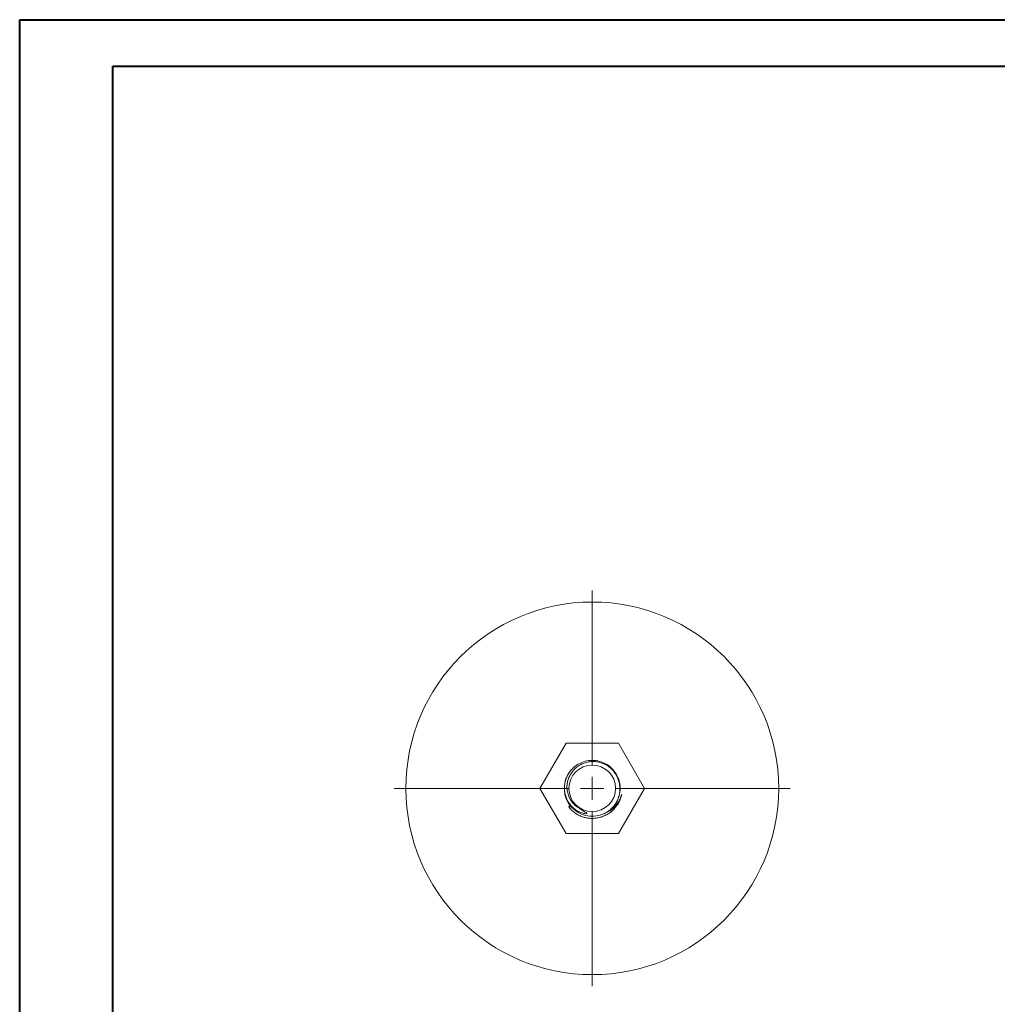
# Model space of a CAD drawing. Header units: millimetres. Extents: x 0 to 210, y 0 to 297.
# Tile 7 of 11: x 0 to 105, y 192 to 297. Entities that reach past the tile are written whole.
import ezdxf

# ---------------------------------------------------------------- set-up
doc = ezdxf.new("R2010")
doc.units = ezdxf.units.MM

# ---------------------------------------------------------------- blocks, each defined once
blk = doc.blocks.new('SW_CENTERMARKSYMBOL_0')
at = {"color": 0, "linetype": 'Continuous', "lineweight": 0}
for p, q in [((0, 2.5), (0, 21.25)), ((0, 0), (0, 1.25)), ((-2.5, 0), (-21.25, 0)), ((0, 0), (-1.25, 0)), ((0, 0), (0, -1.25)), ((0, 0), (1.25, 0)), ((2.5, 0), (21.25, 0)), ((0, -2.5), (0, -21.25))]:
    blk.add_line(p, q, dxfattribs=at)

msp = doc.modelspace()

# ---------------------------------------------------------------- linework, layer by layer
at = {"color": 7, "linetype": 'Continuous', "lineweight": 40}
for p, q in [((0.08, 0.21), (0.08, 297.21)), ((0.08, 297.21), (210.08, 297.21)), ((10.08, 292.21), (205.08, 292.21)), ((10.08, 5.21), (10.08, 292.21))]:
    msp.add_line(p, q, dxfattribs=at)
at = {"color": 7, "linetype": 'Continuous', "lineweight": 15}
for p, q in [((58.7, 219.56), (55.9, 214.7)), ((64.32, 219.56), (58.7, 219.56)), ((67.12, 214.7), (64.32, 219.56)), ((55.9, 214.7), (58.7, 209.84)), ((64.32, 209.84), (67.12, 214.7)), ((59.15, 212.84), (58.98, 212.7)), ((59.16, 212.83), (58.98, 212.69)), ((59.15, 212.84), (59.15, 212.84)), ((58.7, 209.84), (64.32, 209.84))]:
    msp.add_line(p, q, dxfattribs=at)
for radius in [20, 2.5]:
    msp.add_circle((61.51, 214.7), radius, dxfattribs=at)
msp.add_arc((61.51, 214.7), 3, 138.9821, 283.1735, dxfattribs=at)
for points, knots in [([(62.19, 211.78), (62.51, 211.85), (62.81, 211.98), (63.36, 212.33), (63.61, 212.54), (63.92, 212.92), (64.01, 213.05), (64.17, 213.33), (64.24, 213.48), (64.35, 213.79), (64.4, 213.94), (64.46, 214.26), (64.47, 214.42), (64.48, 214.75), (64.47, 214.91), (64.43, 215.23), (64.39, 215.39), (64.29, 215.7), (64.23, 215.85), (64.08, 216.14), (64, 216.28), (63.8, 216.54), (63.7, 216.66), (63.46, 216.89), (63.34, 216.99), (63.07, 217.17), (62.92, 217.25), (62.63, 217.38), (62.48, 217.44), (62.16, 217.52), (62, 217.55), (61.68, 217.58), (61.52, 217.58), (61.19, 217.55), (61.03, 217.52), (60.72, 217.44), (60.56, 217.39), (60.27, 217.25), (60.12, 217.17), (59.86, 216.99), (59.73, 216.89), (59.5, 216.66), (59.4, 216.53), (59.21, 216.27), (59.13, 216.13), (58.99, 215.83), (58.93, 215.68), (58.85, 215.37), (58.82, 215.21), (58.79, 214.88), (58.8, 214.72), (58.83, 214.4), (58.86, 214.24), (58.96, 213.92), (59.02, 213.77), (59.13, 213.56), (59.17, 213.49), (59.26, 213.35), (59.31, 213.28), (59.46, 213.09), (59.57, 212.97), (59.81, 212.76), (59.95, 212.67), (60.09, 212.59)], [0, 0, 0, 0, 0.0625, 0.0625, 0.125, 0.125, 0.15625, 0.15625, 0.1875, 0.1875, 0.21875, 0.21875, 0.25, 0.25, 0.28125, 0.28125, 0.3125, 0.3125, 0.34375, 0.34375, 0.375, 0.375, 0.40625, 0.40625, 0.4375, 0.4375, 0.46875, 0.46875, 0.5, 0.5, 0.53125, 0.53125, 0.5625, 0.5625, 0.59375, 0.59375, 0.625, 0.625, 0.65625, 0.65625, 0.6875, 0.6875, 0.71875, 0.71875, 0.75, 0.75, 0.78125, 0.78125, 0.8125, 0.8125, 0.84375, 0.84375, 0.875, 0.875, 0.90625, 0.90625, 0.921875, 0.921875, 0.9375, 0.9375, 0.96875, 0.96875, 1, 1, 1, 1]), ([(59.25, 216.67), (59.41, 216.84), (59.75, 217.18), (60.39, 217.51), (61.08, 217.7), (61.78, 217.72), (62.47, 217.57), (63.11, 217.27), (63.66, 216.83), (64.08, 216.29), (64.38, 215.66), (64.52, 214.98), (64.5, 214.28), (64.37, 213.71), (64.2, 213.41), (64.15, 213.32)], [0, 0, 0, 0, 0.081739, 0.164394, 0.245621, 0.323992, 0.40457, 0.485629, 0.566371, 0.644644, 0.722069, 0.802384, 0.883575, 0.963418, 1, 1, 1, 1]), ([(60.09, 212.59), (60.21, 212.49), (60.33, 212.4), (60.53, 212.28), (60.59, 212.24), (60.72, 212.16), (60.79, 212.13), (60.87, 212.08), (60.89, 212.06), (60.91, 212.05), (60.92, 212.04), (60.92, 212.02), (60.93, 212.02), (60.92, 212), (60.91, 212), (60.89, 211.99), (60.88, 211.99), (60.86, 211.98), (60.84, 211.98), (60.74, 211.98), (60.67, 211.99), (60.45, 212.04), (60.31, 212.08), (60.04, 212.2), (59.9, 212.27), (59.65, 212.43), (59.54, 212.53), (59.32, 212.73), (59.22, 212.84), (59.03, 213.08), (58.95, 213.2), (58.81, 213.46), (58.75, 213.6), (58.64, 213.88), (58.6, 214.02), (58.55, 214.31), (58.53, 214.46), (58.52, 214.76), (58.53, 215.06), (58.58, 215.35), (58.66, 215.64), (58.71, 215.78), (58.83, 216.05), (58.9, 216.18), (59.06, 216.44), (59.15, 216.56), (59.25, 216.67)], [0, 0, 0, 0, 0.0625, 0.0625, 0.09375, 0.09375, 0.125, 0.125, 0.132812, 0.132812, 0.136719, 0.136719, 0.140625, 0.140625, 0.144531, 0.144531, 0.148437, 0.148437, 0.15625, 0.15625, 0.1875, 0.1875, 0.25, 0.25, 0.3125, 0.3125, 0.375, 0.375, 0.4375, 0.4375, 0.5, 0.5, 0.5625, 0.5625, 0.625, 0.625, 0.6875, 0.6875, 0.75, 0.8125, 0.8125, 0.875, 0.875, 0.9375, 0.9375, 1, 1, 1, 1]), ([(58.98, 212.7), (59.17, 212.46), (59.39, 212.25), (59.76, 211.98), (59.89, 211.9), (60.16, 211.76), (60.3, 211.7), (60.59, 211.6), (60.74, 211.56), (61.04, 211.5), (61.19, 211.48), (61.5, 211.47), (61.65, 211.47), (61.96, 211.5), (62.11, 211.53), (62.4, 211.6), (62.55, 211.64), (62.83, 211.75), (62.97, 211.82), (63.24, 211.97), (63.36, 212.06), (63.61, 212.24), (63.72, 212.34), (64.04, 212.68), (64.22, 212.92), (64.43, 213.33), (64.5, 213.47), (64.6, 213.76), (64.64, 213.91), (64.67, 214.06)], [0, 0, 0, 0, 0.125, 0.125, 0.1875, 0.1875, 0.25, 0.25, 0.3125, 0.3125, 0.375, 0.375, 0.4375, 0.4375, 0.5, 0.5, 0.5625, 0.5625, 0.625, 0.625, 0.6875, 0.6875, 0.75, 0.75, 0.875, 0.875, 0.9375, 0.9375, 1, 1, 1, 1]), ([(64.67, 214.06), (64.61, 213.88), (64.5, 213.54), (64.21, 213.06), (63.85, 212.64), (63.39, 212.25), (62.99, 212.08), (62.78, 211.98)], [0, 0, 0, 0, 0.1864466, 0.3783059, 0.5639277, 0.755859, 1, 1, 1, 1])]:
    msp.add_open_spline(points, degree=3, knots=knots, dxfattribs=at)

# ---------------------------------------------------------------- block references
at = {"color": 7, "linetype": 'Continuous', "lineweight": 0}
msp.add_blockref('SW_CENTERMARKSYMBOL_0', (61.51, 214.7), dxfattribs=at)

doc.saveas('drawing.dxf')
